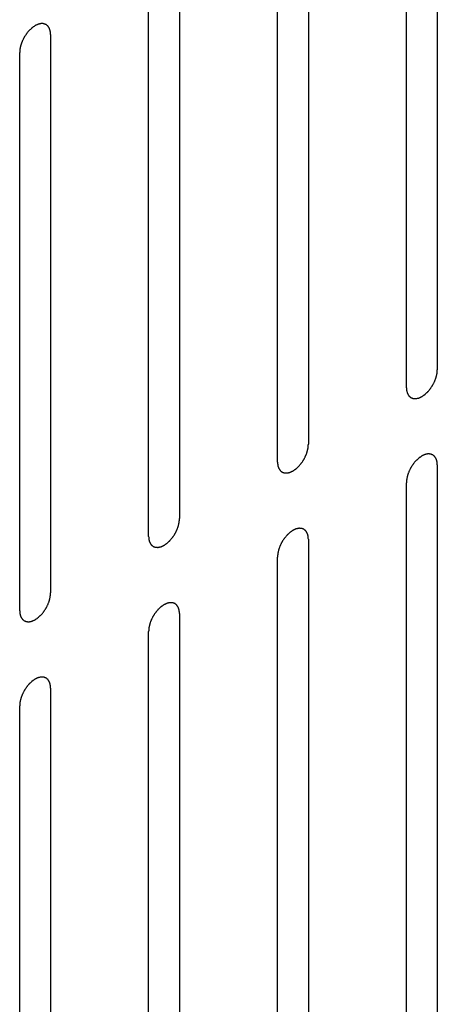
# Model space of a CAD drawing. Header units: inches. Extents: x 6 to 353, y 6 to 228.
# Tile 80 of 256: x 323.773 to 324.49, y 83.155 to 84.847. Entities that reach past the tile are written whole.
import ezdxf

# ---------------------------------------------------------------- set-up
doc = ezdxf.new("R2010")
doc.units = ezdxf.units.IN
doc.header["$LTSCALE"] = 19.946667
doc.header["$MEASUREMENT"] = 0
doc.layers.add('08_ALL_COSMETICS', color=7, linetype='CONTINUOUS')

msp = doc.modelspace()

# ---------------------------------------------------------------- linework, layer by layer
at = {"layer": '08_ALL_COSMETICS', "color": 7, "linetype": 'Continuous'}
for p, q in [((324.4898, 85.2047), (324.4898, 84.2453)), ((324.4367, 84.2147), (324.4367, 85.1741)), ((324.2684, 85.0769), (324.2684, 84.1176)), ((324.2154, 84.0869), (324.2154, 85.0463)), ((324.0471, 84.9492), (324.0471, 83.9898)), ((323.9941, 83.9592), (323.9941, 84.9185)), ((323.8258, 84.8214), (323.8258, 83.862)), ((323.7728, 83.8314), (323.7728, 84.7908)), ((324.4898, 84.082), (324.4898, 83.1226)), ((324.4367, 83.092), (324.4367, 84.0514)), ((324.2684, 83.9543), (324.2684, 82.9949)), ((324.2154, 82.9642), (324.2154, 83.9236)), ((324.0471, 83.8265), (324.0471, 82.8671)), ((323.9941, 82.8365), (323.9941, 83.7959)), ((323.8258, 83.6987), (323.8258, 82.7393)), ((323.7728, 82.7087), (323.7728, 83.6681))]:
    msp.add_line(p, q, dxfattribs=at)
for points in [[(323.8258, 84.8214), (323.8257, 84.8223), (323.8256, 84.8237), (323.8254, 84.8254), (323.8254, 84.8262), (323.8253, 84.8267), (323.8253, 84.8271), (323.8252, 84.8273), (323.8251, 84.8278), (323.8248, 84.8285), (323.8245, 84.8295), (323.8242, 84.8305), (323.824, 84.8312), (323.8239, 84.8316), (323.8238, 84.8319), (323.8236, 84.8321), (323.8234, 84.8325), (323.8231, 84.833), (323.8226, 84.8338), (323.8221, 84.8346), (323.8217, 84.8352), (323.8215, 84.8355), (323.8214, 84.8358), (323.8211, 84.8359), (323.8209, 84.8362), (323.8204, 84.8366), (323.8197, 84.8372), (323.819, 84.8377), (323.8185, 84.8381), (323.8182, 84.8384), (323.818, 84.8386), (323.8178, 84.8386), (323.8174, 84.8388), (323.8168, 84.839), (323.816, 84.8393), (323.8152, 84.8396), (323.8146, 84.8398), (323.8143, 84.8399), (323.814, 84.8401), (323.8137, 84.84), (323.8134, 84.8401), (323.8127, 84.8401), (323.8117, 84.8401), (323.8108, 84.8402), (323.8101, 84.8402), (323.8097, 84.8402), (323.8095, 84.8402), (323.8091, 84.8402), (323.8087, 84.8401), (323.808, 84.8399), (323.807, 84.8397), (323.806, 84.8394), (323.8052, 84.8393), (323.8048, 84.8392), (323.8045, 84.8391), (323.8042, 84.839), (323.8037, 84.8388), (323.8032, 84.8385), (323.8025, 84.8382), (323.8017, 84.8378), (323.8008, 84.8374), (323.8, 84.837), (323.7996, 84.8368), (323.7993, 84.8367), (323.7989, 84.8365), (323.7985, 84.8362), (323.7978, 84.8357), (323.7967, 84.8349), (323.7956, 84.8342), (323.7948, 84.8336), (323.7941, 84.8332), (323.7935, 84.8326), (323.7927, 84.8318), (323.7916, 84.8308), (323.7906, 84.8299), (323.7898, 84.8291), (323.7891, 84.8286), (323.7886, 84.8279), (323.7878, 84.827), (323.7869, 84.8258), (323.7859, 84.8247), (323.7852, 84.8238), (323.7846, 84.8231), (323.7841, 84.8223), (323.7834, 84.8213), (323.7826, 84.82), (323.7817, 84.8187), (323.781, 84.8177), (323.7805, 84.8169), (323.7801, 84.8161), (323.7796, 84.815), (323.7789, 84.8136), (323.7782, 84.8123), (323.7777, 84.8112), (323.7772, 84.8104), (323.7769, 84.8095), (323.7765, 84.8084), (323.776, 84.807), (323.7755, 84.8057), (323.7751, 84.8045), (323.7748, 84.8037), (323.7746, 84.8029), (323.7743, 84.8018), (323.774, 84.8004), (323.7737, 84.799), (323.7735, 84.7979), (323.7732, 84.7971), (323.7732, 84.7963), (323.7731, 84.7953), (323.773, 84.7934), (323.7728, 84.7918), (323.7728, 84.7908)], [(324.4367, 84.2147), (324.4368, 84.2138), (324.4369, 84.2124), (324.4371, 84.2107), (324.4371, 84.2099), (324.4372, 84.2094), (324.4372, 84.209), (324.4373, 84.2088), (324.4374, 84.2084), (324.4377, 84.2076), (324.438, 84.2066), (324.4383, 84.2056), (324.4385, 84.2049), (324.4386, 84.2045), (324.4387, 84.2042), (324.4389, 84.204), (324.4391, 84.2036), (324.4394, 84.2031), (324.4399, 84.2023), (324.4404, 84.2015), (324.4408, 84.2009), (324.441, 84.2006), (324.4411, 84.2003), (324.4414, 84.2002), (324.4416, 84.1999), (324.4421, 84.1995), (324.4428, 84.1989), (324.4435, 84.1984), (324.444, 84.198), (324.4443, 84.1977), (324.4445, 84.1975), (324.4447, 84.1975), (324.4451, 84.1973), (324.4457, 84.1971), (324.4465, 84.1968), (324.4473, 84.1965), (324.4479, 84.1963), (324.4482, 84.1962), (324.4485, 84.196), (324.4488, 84.1961), (324.4492, 84.196), (324.4498, 84.196), (324.4508, 84.196), (324.4517, 84.1959), (324.4524, 84.1959), (324.4528, 84.1959), (324.453, 84.1959), (324.4534, 84.196), (324.4538, 84.196), (324.4545, 84.1962), (324.4555, 84.1964), (324.4566, 84.1967), (324.4573, 84.1968), (324.4577, 84.1969), (324.458, 84.197), (324.4583, 84.1971), (324.4588, 84.1973), (324.4593, 84.1976), (324.46, 84.1979), (324.4608, 84.1983), (324.4617, 84.1987), (324.4625, 84.1991), (324.4629, 84.1993), (324.4632, 84.1994), (324.4636, 84.1996), (324.464, 84.1999), (324.4647, 84.2004), (324.4658, 84.2012), (324.4669, 84.2019), (324.4677, 84.2025), (324.4684, 84.2029), (324.469, 84.2035), (324.4698, 84.2043), (324.4709, 84.2053), (324.4719, 84.2062), (324.4727, 84.207), (324.4734, 84.2075), (324.4739, 84.2082), (324.4747, 84.2091), (324.4756, 84.2103), (324.4766, 84.2114), (324.4773, 84.2123), (324.4779, 84.213), (324.4784, 84.2138), (324.4791, 84.2148), (324.4799, 84.2161), (324.4808, 84.2174), (324.4815, 84.2184), (324.482, 84.2192), (324.4824, 84.22), (324.483, 84.2211), (324.4836, 84.2225), (324.4843, 84.2238), (324.4849, 84.2249), (324.4853, 84.2257), (324.4856, 84.2266), (324.486, 84.2277), (324.4865, 84.2291), (324.487, 84.2304), (324.4874, 84.2316), (324.4878, 84.2324), (324.4879, 84.2332), (324.4882, 84.2343), (324.4885, 84.2357), (324.4888, 84.2371), (324.489, 84.2382), (324.4893, 84.239), (324.4893, 84.2398), (324.4894, 84.2408), (324.4895, 84.2427), (324.4897, 84.2443), (324.4898, 84.2453)], [(324.2154, 84.0869), (324.2155, 84.086), (324.2156, 84.0846), (324.2158, 84.0829), (324.2158, 84.0821), (324.2159, 84.0816), (324.2159, 84.0813), (324.216, 84.081), (324.2161, 84.0806), (324.2163, 84.0799), (324.2166, 84.0789), (324.217, 84.0778), (324.2172, 84.0771), (324.2173, 84.0767), (324.2174, 84.0764), (324.2176, 84.0762), (324.2178, 84.0759), (324.2181, 84.0753), (324.2186, 84.0745), (324.2191, 84.0737), (324.2195, 84.0731), (324.2197, 84.0728), (324.2198, 84.0725), (324.22, 84.0724), (324.2203, 84.0721), (324.2208, 84.0717), (324.2215, 84.0712), (324.2222, 84.0706), (324.2227, 84.0702), (324.223, 84.0699), (324.2232, 84.0697), (324.2234, 84.0697), (324.2237, 84.0695), (324.2243, 84.0693), (324.2252, 84.069), (324.226, 84.0687), (324.2266, 84.0685), (324.2269, 84.0684), (324.2272, 84.0683), (324.2275, 84.0683), (324.2278, 84.0683), (324.2285, 84.0682), (324.2294, 84.0682), (324.2304, 84.0682), (324.2311, 84.0681), (324.2314, 84.0681), (324.2317, 84.0681), (324.232, 84.0682), (324.2324, 84.0683), (324.2332, 84.0684), (324.2342, 84.0686), (324.2352, 84.0689), (324.236, 84.069), (324.2364, 84.0691), (324.2367, 84.0692), (324.237, 84.0694), (324.2374, 84.0696), (324.238, 84.0698), (324.2386, 84.0701), (324.2395, 84.0705), (324.2404, 84.0709), (324.2411, 84.0713), (324.2416, 84.0715), (324.2419, 84.0716), (324.2422, 84.0719), (324.2427, 84.0721), (324.2434, 84.0727), (324.2445, 84.0734), (324.2456, 84.0741), (324.2464, 84.0747), (324.2471, 84.0751), (324.2477, 84.0758), (324.2485, 84.0765), (324.2495, 84.0775), (324.2506, 84.0784), (324.2514, 84.0792), (324.252, 84.0797), (324.2526, 84.0805), (324.2534, 84.0814), (324.2543, 84.0825), (324.2553, 84.0836), (324.256, 84.0845), (324.2566, 84.0852), (324.2571, 84.086), (324.2578, 84.087), (324.2586, 84.0883), (324.2595, 84.0896), (324.2601, 84.0906), (324.2607, 84.0914), (324.2611, 84.0922), (324.2616, 84.0933), (324.2623, 84.0947), (324.263, 84.096), (324.2635, 84.0971), (324.264, 84.0979), (324.2642, 84.0988), (324.2647, 84.0999), (324.2652, 84.1013), (324.2657, 84.1027), (324.2661, 84.1038), (324.2664, 84.1046), (324.2666, 84.1054), (324.2668, 84.1065), (324.2671, 84.1079), (324.2675, 84.1093), (324.2677, 84.1104), (324.2679, 84.1112), (324.268, 84.112), (324.2681, 84.1131), (324.2682, 84.1149), (324.2683, 84.1165), (324.2684, 84.1176)], [(324.4898, 84.082), (324.4897, 84.083), (324.4895, 84.0844), (324.4894, 84.086), (324.4893, 84.0869), (324.4893, 84.0873), (324.4893, 84.0877), (324.4892, 84.088), (324.489, 84.0884), (324.4888, 84.0891), (324.4885, 84.0901), (324.4882, 84.0911), (324.488, 84.0918), (324.4878, 84.0922), (324.4878, 84.0926), (324.4876, 84.0928), (324.4874, 84.0931), (324.487, 84.0937), (324.4865, 84.0945), (324.486, 84.0953), (324.4857, 84.0959), (324.4855, 84.0962), (324.4853, 84.0964), (324.4851, 84.0966), (324.4848, 84.0968), (324.4843, 84.0972), (324.4837, 84.0978), (324.483, 84.0984), (324.4825, 84.0988), (324.4822, 84.099), (324.482, 84.0992), (324.4817, 84.0993), (324.4814, 84.0994), (324.4808, 84.0996), (324.48, 84.0999), (324.4792, 84.1003), (324.4786, 84.1005), (324.4782, 84.1006), (324.478, 84.1007), (324.4777, 84.1007), (324.4773, 84.1007), (324.4767, 84.1007), (324.4757, 84.1008), (324.4748, 84.1008), (324.4741, 84.1009), (324.4737, 84.1009), (324.4734, 84.1009), (324.4731, 84.1008), (324.4727, 84.1007), (324.472, 84.1005), (324.471, 84.1003), (324.4699, 84.1001), (324.4692, 84.0999), (324.4688, 84.0998), (324.4685, 84.0998), (324.4681, 84.0996), (324.4677, 84.0994), (324.4672, 84.0992), (324.4665, 84.0989), (324.4656, 84.0985), (324.4648, 84.098), (324.464, 84.0977), (324.4636, 84.0975), (324.4632, 84.0974), (324.4629, 84.0971), (324.4625, 84.0968), (324.4617, 84.0963), (324.4607, 84.0956), (324.4596, 84.0948), (324.4587, 84.0942), (324.4581, 84.0938), (324.4575, 84.0932), (324.4566, 84.0925), (324.4556, 84.0915), (324.4546, 84.0905), (324.4538, 84.0898), (324.4531, 84.0892), (324.4526, 84.0885), (324.4518, 84.0876), (324.4508, 84.0865), (324.4499, 84.0853), (324.4491, 84.0844), (324.4485, 84.0838), (324.4481, 84.083), (324.4474, 84.082), (324.4465, 84.0807), (324.4457, 84.0794), (324.445, 84.0783), (324.4445, 84.0776), (324.4441, 84.0767), (324.4435, 84.0757), (324.4428, 84.0743), (324.4422, 84.0729), (324.4416, 84.0718), (324.4412, 84.071), (324.4409, 84.0702), (324.4405, 84.0691), (324.44, 84.0677), (324.4395, 84.0663), (324.4391, 84.0652), (324.4387, 84.0644), (324.4386, 84.0635), (324.4383, 84.0624), (324.438, 84.0611), (324.4377, 84.0597), (324.4374, 84.0586), (324.4372, 84.0578), (324.4372, 84.057), (324.4371, 84.0559), (324.4369, 84.0541), (324.4368, 84.0525), (324.4367, 84.0514)], [(323.9941, 83.9592), (323.9942, 83.9582), (323.9943, 83.9568), (323.9944, 83.9552), (323.9945, 83.9543), (323.9946, 83.9539), (323.9946, 83.9535), (323.9947, 83.9532), (323.9948, 83.9528), (323.995, 83.9521), (323.9953, 83.9511), (323.9956, 83.9501), (323.9959, 83.9493), (323.996, 83.949), (323.9961, 83.9486), (323.9962, 83.9484), (323.9964, 83.9481), (323.9968, 83.9475), (323.9973, 83.9467), (323.9978, 83.9459), (323.9981, 83.9453), (323.9984, 83.945), (323.9985, 83.9447), (323.9987, 83.9446), (323.999, 83.9444), (323.9995, 83.944), (324.0002, 83.9434), (324.0009, 83.9428), (324.0014, 83.9424), (324.0016, 83.9422), (324.0018, 83.942), (324.0021, 83.9419), (324.0024, 83.9418), (324.003, 83.9416), (324.0038, 83.9412), (324.0047, 83.9409), (324.0053, 83.9407), (324.0056, 83.9406), (324.0058, 83.9405), (324.0061, 83.9405), (324.0065, 83.9405), (324.0072, 83.9405), (324.0081, 83.9404), (324.0091, 83.9404), (324.0097, 83.9403), (324.0101, 83.9403), (324.0104, 83.9403), (324.0107, 83.9404), (324.0111, 83.9405), (324.0118, 83.9406), (324.0129, 83.9409), (324.0139, 83.9411), (324.0146, 83.9413), (324.015, 83.9414), (324.0153, 83.9414), (324.0157, 83.9416), (324.0161, 83.9418), (324.0167, 83.942), (324.0173, 83.9423), (324.0182, 83.9427), (324.0191, 83.9431), (324.0198, 83.9435), (324.0203, 83.9437), (324.0206, 83.9438), (324.0209, 83.9441), (324.0213, 83.9444), (324.0221, 83.9449), (324.0232, 83.9456), (324.0242, 83.9464), (324.0251, 83.947), (324.0257, 83.9474), (324.0264, 83.948), (324.0272, 83.9487), (324.0282, 83.9497), (324.0293, 83.9506), (324.0301, 83.9514), (324.0307, 83.952), (324.0313, 83.9527), (324.032, 83.9536), (324.033, 83.9547), (324.0339, 83.9558), (324.0347, 83.9568), (324.0353, 83.9574), (324.0358, 83.9582), (324.0365, 83.9592), (324.0373, 83.9605), (324.0382, 83.9618), (324.0388, 83.9629), (324.0394, 83.9636), (324.0397, 83.9645), (324.0403, 83.9655), (324.041, 83.9669), (324.0417, 83.9683), (324.0422, 83.9693), (324.0427, 83.9701), (324.0429, 83.971), (324.0433, 83.9721), (324.0438, 83.9735), (324.0444, 83.9749), (324.0448, 83.976), (324.0451, 83.9768), (324.0453, 83.9777), (324.0455, 83.9788), (324.0458, 83.9801), (324.0461, 83.9815), (324.0464, 83.9826), (324.0466, 83.9834), (324.0466, 83.9842), (324.0467, 83.9853), (324.0469, 83.9871), (324.047, 83.9887), (324.0471, 83.9898)], [(324.2684, 83.9543), (324.2683, 83.9552), (324.2682, 83.9566), (324.2681, 83.9583), (324.268, 83.9591), (324.268, 83.9596), (324.2679, 83.9599), (324.2678, 83.9602), (324.2677, 83.9606), (324.2675, 83.9613), (324.2672, 83.9623), (324.2669, 83.9633), (324.2667, 83.9641), (324.2665, 83.9645), (324.2664, 83.9648), (324.2663, 83.965), (324.2661, 83.9653), (324.2657, 83.9659), (324.2652, 83.9667), (324.2647, 83.9675), (324.2644, 83.9681), (324.2641, 83.9684), (324.264, 83.9687), (324.2638, 83.9688), (324.2635, 83.969), (324.263, 83.9694), (324.2623, 83.97), (324.2616, 83.9706), (324.2612, 83.971), (324.2609, 83.9712), (324.2607, 83.9714), (324.2604, 83.9715), (324.2601, 83.9716), (324.2595, 83.9719), (324.2587, 83.9722), (324.2578, 83.9725), (324.2572, 83.9727), (324.2569, 83.9728), (324.2567, 83.9729), (324.2564, 83.9729), (324.256, 83.9729), (324.2553, 83.973), (324.2544, 83.973), (324.2534, 83.973), (324.2528, 83.9731), (324.2524, 83.9731), (324.2521, 83.9731), (324.2518, 83.973), (324.2514, 83.9729), (324.2507, 83.9728), (324.2496, 83.9725), (324.2486, 83.9723), (324.2479, 83.9722), (324.2475, 83.972), (324.2472, 83.972), (324.2468, 83.9718), (324.2464, 83.9716), (324.2458, 83.9714), (324.2452, 83.9711), (324.2443, 83.9707), (324.2434, 83.9703), (324.2427, 83.9699), (324.2422, 83.9697), (324.2419, 83.9696), (324.2416, 83.9693), (324.2412, 83.969), (324.2404, 83.9685), (324.2393, 83.9678), (324.2383, 83.967), (324.2374, 83.9664), (324.2368, 83.966), (324.2361, 83.9654), (324.2353, 83.9647), (324.2343, 83.9637), (324.2333, 83.9628), (324.2324, 83.962), (324.2318, 83.9615), (324.2312, 83.9607), (324.2305, 83.9598), (324.2295, 83.9587), (324.2286, 83.9576), (324.2278, 83.9566), (324.2272, 83.956), (324.2267, 83.9552), (324.226, 83.9542), (324.2252, 83.9529), (324.2243, 83.9516), (324.2237, 83.9505), (324.2231, 83.9498), (324.2228, 83.949), (324.2222, 83.9479), (324.2215, 83.9465), (324.2208, 83.9452), (324.2203, 83.9441), (324.2198, 83.9433), (324.2196, 83.9424), (324.2192, 83.9413), (324.2187, 83.9399), (324.2181, 83.9385), (324.2177, 83.9374), (324.2174, 83.9366), (324.2173, 83.9358), (324.217, 83.9347), (324.2167, 83.9333), (324.2164, 83.9319), (324.2161, 83.9308), (324.2159, 83.93), (324.2159, 83.9292), (324.2158, 83.9281), (324.2156, 83.9263), (324.2155, 83.9247), (324.2154, 83.9236)], [(323.7728, 83.8314), (323.7728, 83.8304), (323.773, 83.829), (323.7731, 83.8274), (323.7732, 83.8265), (323.7732, 83.8261), (323.7732, 83.8257), (323.7734, 83.8254), (323.7735, 83.825), (323.7737, 83.8243), (323.774, 83.8233), (323.7743, 83.8223), (323.7745, 83.8216), (323.7747, 83.8212), (323.7747, 83.8208), (323.7749, 83.8206), (323.7751, 83.8203), (323.7755, 83.8197), (323.776, 83.8189), (323.7765, 83.8181), (323.7768, 83.8176), (323.777, 83.8172), (323.7772, 83.817), (323.7774, 83.8168), (323.7777, 83.8166), (323.7782, 83.8162), (323.7788, 83.8156), (323.7795, 83.815), (323.78, 83.8146), (323.7803, 83.8144), (323.7805, 83.8142), (323.7808, 83.8141), (323.7811, 83.814), (323.7817, 83.8138), (323.7825, 83.8135), (323.7834, 83.8132), (323.7839, 83.8129), (323.7843, 83.8128), (323.7845, 83.8127), (323.7848, 83.8127), (323.7852, 83.8127), (323.7858, 83.8127), (323.7868, 83.8126), (323.7877, 83.8126), (323.7884, 83.8126), (323.7888, 83.8126), (323.7891, 83.8125), (323.7894, 83.8126), (323.7898, 83.8127), (323.7905, 83.8129), (323.7916, 83.8131), (323.7926, 83.8133), (323.7933, 83.8135), (323.7937, 83.8136), (323.794, 83.8136), (323.7944, 83.8138), (323.7948, 83.814), (323.7953, 83.8143), (323.796, 83.8146), (323.7969, 83.815), (323.7977, 83.8154), (323.7985, 83.8157), (323.7989, 83.8159), (323.7993, 83.816), (323.7996, 83.8163), (323.8, 83.8166), (323.8008, 83.8171), (323.8018, 83.8178), (323.8029, 83.8186), (323.8038, 83.8192), (323.8044, 83.8196), (323.805, 83.8202), (323.8059, 83.821), (323.8069, 83.8219), (323.8079, 83.8229), (323.8087, 83.8236), (323.8094, 83.8242), (323.8099, 83.8249), (323.8107, 83.8258), (323.8117, 83.8269), (323.8126, 83.8281), (323.8134, 83.829), (323.814, 83.8296), (323.8144, 83.8304), (323.8151, 83.8315), (323.816, 83.8328), (323.8168, 83.834), (323.8175, 83.8351), (323.818, 83.8358), (323.8184, 83.8367), (323.819, 83.8378), (323.8197, 83.8391), (323.8203, 83.8405), (323.8209, 83.8416), (323.8213, 83.8424), (323.8216, 83.8432), (323.822, 83.8443), (323.8225, 83.8457), (323.823, 83.8471), (323.8234, 83.8482), (323.8238, 83.8491), (323.8239, 83.8499), (323.8242, 83.851), (323.8245, 83.8523), (323.8248, 83.8537), (323.8251, 83.8548), (323.8253, 83.8556), (323.8253, 83.8564), (323.8254, 83.8575), (323.8256, 83.8593), (323.8257, 83.8609), (323.8258, 83.862)], [(324.0471, 83.8265), (324.047, 83.8274), (324.0469, 83.8288), (324.0467, 83.8305), (324.0467, 83.8313), (324.0466, 83.8318), (324.0466, 83.8321), (324.0465, 83.8324), (324.0464, 83.8328), (324.0462, 83.8335), (324.0459, 83.8346), (324.0455, 83.8356), (324.0453, 83.8363), (324.0452, 83.8367), (324.0451, 83.837), (324.0449, 83.8372), (324.0448, 83.8376), (324.0444, 83.8381), (324.0439, 83.8389), (324.0434, 83.8397), (324.043, 83.8403), (324.0428, 83.8406), (324.0427, 83.8409), (324.0425, 83.841), (324.0422, 83.8413), (324.0417, 83.8417), (324.041, 83.8423), (324.0403, 83.8428), (324.0398, 83.8432), (324.0395, 83.8435), (324.0394, 83.8437), (324.0391, 83.8437), (324.0388, 83.8439), (324.0382, 83.8441), (324.0373, 83.8444), (324.0365, 83.8447), (324.0359, 83.8449), (324.0356, 83.845), (324.0354, 83.8451), (324.0351, 83.8451), (324.0347, 83.8452), (324.034, 83.8452), (324.0331, 83.8452), (324.0321, 83.8453), (324.0314, 83.8453), (324.0311, 83.8453), (324.0308, 83.8453), (324.0305, 83.8452), (324.0301, 83.8452), (324.0293, 83.845), (324.0283, 83.8448), (324.0273, 83.8445), (324.0266, 83.8444), (324.0261, 83.8443), (324.0258, 83.8442), (324.0255, 83.844), (324.0251, 83.8439), (324.0245, 83.8436), (324.0239, 83.8433), (324.023, 83.8429), (324.0221, 83.8425), (324.0214, 83.8421), (324.0209, 83.8419), (324.0206, 83.8418), (324.0203, 83.8416), (324.0198, 83.8413), (324.0191, 83.8407), (324.018, 83.84), (324.0169, 83.8393), (324.0161, 83.8387), (324.0154, 83.8383), (324.0148, 83.8376), (324.014, 83.8369), (324.013, 83.8359), (324.0119, 83.835), (324.0111, 83.8342), (324.0105, 83.8337), (324.0099, 83.833), (324.0092, 83.8321), (324.0082, 83.8309), (324.0072, 83.8298), (324.0065, 83.8289), (324.0059, 83.8282), (324.0054, 83.8274), (324.0047, 83.8264), (324.0039, 83.8251), (324.003, 83.8238), (324.0024, 83.8228), (324.0018, 83.822), (324.0014, 83.8212), (324.0009, 83.8201), (324.0002, 83.8187), (323.9995, 83.8174), (323.999, 83.8163), (323.9985, 83.8155), (323.9983, 83.8146), (323.9978, 83.8135), (323.9973, 83.8121), (323.9968, 83.8107), (323.9964, 83.8096), (323.9961, 83.8088), (323.9959, 83.808), (323.9957, 83.8069), (323.9954, 83.8055), (323.995, 83.8041), (323.9948, 83.803), (323.9946, 83.8022), (323.9945, 83.8014), (323.9944, 83.8004), (323.9943, 83.7985), (323.9942, 83.7969), (323.9941, 83.7959)], [(323.8258, 83.6987), (323.8257, 83.6996), (323.8256, 83.7011), (323.8254, 83.7027), (323.8254, 83.7035), (323.8253, 83.704), (323.8253, 83.7044), (323.8252, 83.7046), (323.8251, 83.7051), (323.8248, 83.7058), (323.8245, 83.7068), (323.8242, 83.7078), (323.824, 83.7085), (323.8239, 83.7089), (323.8238, 83.7092), (323.8236, 83.7094), (323.8234, 83.7098), (323.8231, 83.7103), (323.8226, 83.7111), (323.8221, 83.7119), (323.8217, 83.7125), (323.8215, 83.7128), (323.8214, 83.7131), (323.8211, 83.7132), (323.8209, 83.7135), (323.8204, 83.7139), (323.8197, 83.7145), (323.819, 83.715), (323.8185, 83.7155), (323.8182, 83.7157), (323.818, 83.7159), (323.8178, 83.7159), (323.8174, 83.7161), (323.8168, 83.7163), (323.816, 83.7166), (323.8152, 83.7169), (323.8146, 83.7171), (323.8143, 83.7172), (323.814, 83.7174), (323.8137, 83.7174), (323.8134, 83.7174), (323.8127, 83.7174), (323.8117, 83.7174), (323.8108, 83.7175), (323.8101, 83.7175), (323.8097, 83.7175), (323.8095, 83.7176), (323.8091, 83.7175), (323.8087, 83.7174), (323.808, 83.7172), (323.807, 83.717), (323.806, 83.7167), (323.8052, 83.7166), (323.8048, 83.7165), (323.8045, 83.7164), (323.8042, 83.7163), (323.8037, 83.7161), (323.8032, 83.7158), (323.8025, 83.7155), (323.8017, 83.7151), (323.8008, 83.7147), (323.8, 83.7144), (323.7996, 83.7141), (323.7993, 83.714), (323.7989, 83.7138), (323.7985, 83.7135), (323.7978, 83.713), (323.7967, 83.7122), (323.7956, 83.7115), (323.7948, 83.7109), (323.7941, 83.7105), (323.7935, 83.7099), (323.7927, 83.7091), (323.7916, 83.7081), (323.7906, 83.7072), (323.7898, 83.7064), (323.7891, 83.7059), (323.7886, 83.7052), (323.7878, 83.7043), (323.7869, 83.7031), (323.7859, 83.702), (323.7852, 83.7011), (323.7846, 83.7004), (323.7841, 83.6996), (323.7834, 83.6986), (323.7826, 83.6973), (323.7817, 83.696), (323.781, 83.695), (323.7805, 83.6942), (323.7801, 83.6934), (323.7796, 83.6923), (323.7789, 83.691), (323.7782, 83.6896), (323.7777, 83.6885), (323.7772, 83.6877), (323.7769, 83.6869), (323.7765, 83.6857), (323.776, 83.6844), (323.7755, 83.683), (323.7751, 83.6819), (323.7748, 83.681), (323.7746, 83.6802), (323.7743, 83.6791), (323.774, 83.6777), (323.7737, 83.6763), (323.7735, 83.6753), (323.7732, 83.6744), (323.7732, 83.6736), (323.7731, 83.6726), (323.773, 83.6707), (323.7728, 83.6691), (323.7728, 83.6681)]]:
    msp.add_open_spline(points, degree=3, knots=[0, 0, 0, 0, 0.03125, 0.046875, 0.054688, 0.058594, 0.0625, 0.066406, 0.070312, 0.078125, 0.09375, 0.109375, 0.117188, 0.121094, 0.125, 0.128906, 0.132812, 0.140625, 0.15625, 0.171875, 0.179688, 0.183594, 0.1875, 0.191406, 0.195312, 0.203125, 0.21875, 0.234375, 0.242188, 0.246094, 0.25, 0.253906, 0.257812, 0.265625, 0.28125, 0.296875, 0.304688, 0.308594, 0.3125, 0.316406, 0.320312, 0.328125, 0.34375, 0.359375, 0.367188, 0.371094, 0.375, 0.378906, 0.382812, 0.390625, 0.40625, 0.421875, 0.429688, 0.433594, 0.4375, 0.441406, 0.445312, 0.453125, 0.460938, 0.46875, 0.484375, 0.492188, 0.496094, 0.5, 0.503906, 0.507812, 0.515625, 0.53125, 0.546875, 0.554688, 0.5625, 0.570312, 0.578125, 0.59375, 0.609375, 0.617188, 0.625, 0.632812, 0.640625, 0.65625, 0.671875, 0.679688, 0.6875, 0.695312, 0.703125, 0.71875, 0.734375, 0.742188, 0.75, 0.757812, 0.765625, 0.78125, 0.796875, 0.804688, 0.8125, 0.820312, 0.828125, 0.84375, 0.859375, 0.867188, 0.875, 0.882812, 0.890625, 0.90625, 0.921875, 0.929688, 0.9375, 0.945312, 0.953125, 0.96875, 1, 1, 1, 1], dxfattribs=at)

doc.saveas('drawing.dxf')
